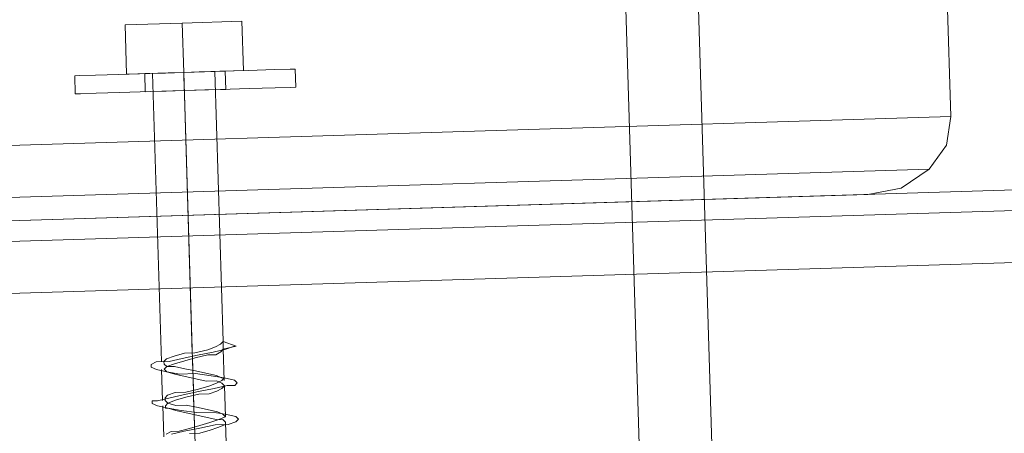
# Model space of a CAD drawing. Extents: x 147111805 to 147230536, y 410950310 to 411028142.
# Tile 22 of 256: x 147162119 to 147162199, y 410974488 to 410974522. Entities that reach past the tile are written whole.
import ezdxf

# ---------------------------------------------------------------- set-up
doc = ezdxf.new("R2010")
doc.units = 0
doc.header["$LTSCALE"] = 100
doc.layers.add('T--A9041--_VERHARDINGEN_Tegels', color=9, linetype='Continuous', transparency=0.3)
doc.layers.add('T--L9071--_TERREINMEUBILAIR_Stoelen', color=1, linetype='Continuous')

# ---------------------------------------------------------------- blocks, each defined once
blk = doc.blocks.new('Picknicktafel 180x160cm')
at = {"layer": 'T--L9071--_TERREINMEUBILAIR_Stoelen', "lineweight": 0}
for p, q in [((216.5826199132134, 0), (216.5826199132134, 1589.116922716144)), ((220.8045033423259, 1588.06145185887), (220.8045033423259, 1.055470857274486)), ((222.4932567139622, 3.588600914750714), (222.4932567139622, 1585.528321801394)), ((222.4932567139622, 1540.565263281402), (222.4932567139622, 48.55165943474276)), ((220.8045033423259, 1538.032133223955), (220.8045033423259, 51.08478949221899)), ((216.5826199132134, 1537.187756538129), (216.5826199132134, 52.14026034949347)), ((222.4932567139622, 529.8463703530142), (222.4932567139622, 143.9662249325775)), ((224.3931042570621, 138.8999648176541), (224.3931042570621, 524.7801102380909)), ((228.6149876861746, 137.0001172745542), (228.6149876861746, 522.880262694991)), ((222.4932567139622, 143.9662249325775), (222.4932567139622, 239.8029787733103)), ((232.6257769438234, 207.7166647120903), (232.6257769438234, 208.1388530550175)), ((232.6257769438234, 208.1388530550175), (232.6257769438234, 207.7166647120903)), ((232.6257769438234, 208.1388530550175), (234.1034361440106, 208.1388530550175)), ((232.6257769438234, 206.4500996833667), (232.6257769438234, 207.7166647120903)), ((232.6257769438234, 207.7166647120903), (232.6257769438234, 206.4500996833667)), ((234.1034361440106, 207.7166647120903), (234.1034361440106, 208.1388530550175)), ((234.1034361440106, 208.1388530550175), (234.1034361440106, 207.7166647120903)), ((234.1034361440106, 206.4500996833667), (234.1034361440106, 207.7166647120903)), ((234.1034361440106, 207.7166647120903), (234.1034361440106, 206.4500996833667)), ((232.6257769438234, 204.5502521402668), (232.6257769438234, 206.4500996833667)), ((232.6257769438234, 206.4500996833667), (232.6257769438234, 204.5502521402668)), ((234.1034361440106, 204.5502521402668), (234.1034361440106, 206.4500996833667)), ((234.1034361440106, 206.4500996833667), (234.1034361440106, 204.5502521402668)), ((232.6257769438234, 202.0171220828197), (232.6257769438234, 204.5502521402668)), ((232.6257769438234, 204.5502521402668), (232.6257769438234, 202.0171220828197)), ((234.1034361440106, 202.0171220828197), (234.1034361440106, 204.5502521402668)), ((234.1034361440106, 204.5502521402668), (234.1034361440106, 202.0171220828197)), ((234.1034361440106, 203.9169696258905), (238.1142254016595, 203.9169696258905)), ((234.1034361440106, 203.9169696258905), (238.1142254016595, 203.9169696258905)), ((234.1034361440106, 203.9169696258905), (234.1034361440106, 199.2728978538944)), ((234.1034361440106, 199.2728978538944), (234.1034361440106, 203.9169696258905)), ((238.1142254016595, 199.2728978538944), (238.1142254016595, 203.9169696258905)), ((238.1142254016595, 203.9169696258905), (238.1142254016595, 199.2728978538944)), ((207.0833821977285, 202.2282162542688), (207.2944763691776, 202.6504045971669)), ((207.2944763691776, 202.6504045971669), (207.5055705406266, 202.6504045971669)), ((207.5055705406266, 202.6504045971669), (207.5055705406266, 202.2282162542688)), ((210.0387005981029, 202.2282162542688), (210.249794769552, 202.6504045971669)), ((210.249794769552, 202.6504045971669), (210.4608889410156, 202.6504045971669)), ((210.4608889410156, 202.6504045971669), (210.6719831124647, 202.2282162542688)), ((206.8722880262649, 201.3838395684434), (207.0833821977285, 202.2282162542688)), ((207.5055705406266, 202.2282162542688), (207.7166647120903, 201.1727453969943)), ((209.8276064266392, 201.3838395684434), (210.0387005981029, 202.2282162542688)), ((210.6719831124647, 202.2282162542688), (210.6719831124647, 201.1727453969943)), ((232.6257769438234, 202.4393104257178), (232.6257769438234, 202.0171220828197)), ((232.6257769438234, 202.0171220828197), (232.6257769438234, 202.4393104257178)), ((232.6257769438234, 202.4393104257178), (232.6257769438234, 202.4393104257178)), ((232.6257769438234, 202.4393104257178), (234.1034361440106, 202.4393104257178)), ((232.6257769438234, 202.0171220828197), (232.6257769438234, 200.750557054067)), ((232.6257769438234, 200.750557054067), (232.6257769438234, 202.0171220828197)), ((232.6257769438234, 199.2728978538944), (232.6257769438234, 202.0171220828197)), ((232.6257769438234, 202.0171220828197), (232.6257769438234, 199.2728978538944)), ((234.1034361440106, 202.0171220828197), (234.1034361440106, 202.4393104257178)), ((234.1034361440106, 202.4393104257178), (234.1034361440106, 202.0171220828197)), ((234.1034361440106, 199.2728978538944), (234.1034361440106, 202.0171220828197)), ((234.1034361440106, 202.0171220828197), (234.1034361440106, 199.2728978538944)), ((234.1034361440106, 200.750557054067), (234.1034361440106, 202.0171220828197)), ((234.1034361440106, 202.0171220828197), (234.1034361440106, 200.750557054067)), ((207.0833821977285, 201.8060279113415), (204.5502521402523, 201.8060279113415)), ((204.7613463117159, 201.5949337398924), (204.972440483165, 201.1727453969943)), ((204.7613463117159, 201.1727453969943), (204.972440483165, 200.1172745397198)), ((204.972440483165, 201.1727453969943), (204.972440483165, 200.539462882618)), ((206.6611938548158, 200.3283687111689), (206.8722880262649, 201.3838395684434)), ((206.8722880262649, 201.3838395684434), (206.6611938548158, 200.750557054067)), ((207.0833821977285, 201.5949337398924), (206.8722880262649, 201.5949337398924)), ((206.8722880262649, 201.5949337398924), (206.8722880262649, 201.3838395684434)), ((207.2944763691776, 201.3838395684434), (207.0833821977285, 201.5949337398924)), ((207.0833821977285, 200.750557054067), (207.2944763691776, 201.3838395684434)), ((207.2944763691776, 201.3838395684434), (207.5055705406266, 201.5949337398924)), ((207.5055705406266, 200.750557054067), (207.2944763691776, 201.3838395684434)), ((210.0387005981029, 201.8060279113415), (207.5055705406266, 201.8060279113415)), ((207.5055705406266, 201.5949337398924), (207.7166647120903, 201.5949337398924)), ((207.7166647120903, 201.5949337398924), (207.9277588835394, 201.3838395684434)), ((207.7166647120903, 201.1727453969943), (207.9277588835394, 200.1172745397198)), ((207.9277588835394, 201.3838395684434), (208.138853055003, 200.750557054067)), ((209.6165122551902, 200.3283687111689), (209.8276064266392, 201.3838395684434)), ((209.8276064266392, 201.3838395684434), (209.6165122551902, 200.750557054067)), ((210.0387005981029, 201.5949337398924), (209.8276064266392, 201.3838395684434)), ((210.249794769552, 201.3838395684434), (210.0387005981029, 201.5949337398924)), ((210.249794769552, 201.3838395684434), (210.4608889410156, 201.5949337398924)), ((210.4608889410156, 200.750557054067), (210.249794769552, 201.3838395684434)), ((210.249794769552, 200.750557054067), (210.249794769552, 201.3838395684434)), ((210.4608889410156, 201.5949337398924), (210.6719831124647, 201.5949337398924)), ((234.1034361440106, 201.8060279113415), (210.6719831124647, 201.8060279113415)), ((210.6719831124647, 201.5949337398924), (210.8830772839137, 201.3838395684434)), ((210.6719831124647, 201.1727453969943), (210.8830772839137, 200.1172745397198)), ((210.8830772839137, 201.3838395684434), (211.0941714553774, 200.750557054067)), ((234.1034361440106, 201.8060279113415), (234.1034361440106, 201.3838395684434)), ((234.1034361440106, 201.3838395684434), (234.1034361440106, 201.8060279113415)), ((234.1034361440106, 201.8060279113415), (234.1034361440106, 201.8060279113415)), ((234.1034361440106, 201.3838395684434), (234.1034361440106, 200.539462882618)), ((234.1034361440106, 200.539462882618), (234.1034361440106, 201.3838395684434)), ((204.972440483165, 200.539462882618), (205.1835346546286, 199.6950861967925)), ((206.6611938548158, 200.750557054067), (206.4500996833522, 199.9061803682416)), ((206.4500996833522, 199.0618036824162), (206.6611938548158, 200.3283687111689)), ((207.0833821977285, 199.9061803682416), (207.0833821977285, 200.750557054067)), ((207.7166647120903, 199.9061803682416), (207.5055705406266, 200.750557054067)), ((208.138853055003, 200.750557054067), (208.138853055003, 199.9061803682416)), ((209.6165122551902, 200.750557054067), (209.4054180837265, 199.9061803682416)), ((209.6165122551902, 199.0618036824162), (209.6165122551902, 200.3283687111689)), ((210.0387005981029, 199.9061803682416), (210.249794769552, 200.750557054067)), ((210.6719831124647, 199.9061803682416), (210.4608889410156, 200.750557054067)), ((211.0941714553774, 200.750557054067), (211.3052656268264, 199.9061803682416)), ((232.6257769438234, 200.750557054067), (232.6257769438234, 199.2728978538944)), ((232.6257769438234, 199.2728978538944), (232.6257769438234, 200.750557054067)), ((234.1034361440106, 199.2728978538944), (234.1034361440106, 200.750557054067)), ((234.1034361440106, 200.750557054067), (234.1034361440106, 199.2728978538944)), ((234.1034361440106, 200.539462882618), (234.1034361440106, 199.2728978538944)), ((234.1034361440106, 199.2728978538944), (234.1034361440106, 200.539462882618)), ((204.7613463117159, 198.8507095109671), (204.7613463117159, 199.6950861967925)), ((204.972440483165, 200.1172745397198), (205.1835346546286, 198.8507095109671)), ((205.1835346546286, 199.6950861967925), (205.3946288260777, 198.8507095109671)), ((206.4500996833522, 199.9061803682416), (206.2390055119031, 199.0618036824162)), ((206.8722880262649, 199.0618036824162), (207.0833821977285, 199.9061803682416)), ((207.9277588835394, 198.8507095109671), (207.7166647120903, 199.9061803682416)), ((207.9277588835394, 200.1172745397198), (208.138853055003, 198.8507095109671)), ((208.138853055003, 199.9061803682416), (208.3499472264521, 198.8507095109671)), ((209.4054180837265, 199.9061803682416), (209.1943239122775, 199.0618036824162)), ((209.8276064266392, 199.0618036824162), (210.0387005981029, 199.9061803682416)), ((210.8830772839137, 199.0618036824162), (210.6719831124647, 199.9061803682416)), ((210.8830772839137, 200.1172745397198), (211.0941714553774, 198.8507095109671)), ((211.3052656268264, 199.9061803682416), (211.3052656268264, 199.0618036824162)), ((206.2390055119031, 199.2728978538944), (203.9169696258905, 199.2728978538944)), ((204.972440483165, 198.0063328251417), (204.7613463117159, 198.8507095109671)), ((205.1835346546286, 198.8507095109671), (205.3946288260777, 197.5841444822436)), ((207.7166647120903, 199.2728978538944), (205.3946288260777, 199.2728978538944)), ((205.3946288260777, 198.8507095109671), (205.6057229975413, 198.0063328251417)), ((206.2390055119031, 199.0618036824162), (206.0279113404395, 198.2174269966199)), ((206.4500996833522, 197.7952386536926), (206.4500996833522, 199.0618036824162)), ((206.6611938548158, 198.2174269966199), (206.8722880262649, 199.0618036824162)), ((209.1943239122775, 199.2728978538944), (206.8722880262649, 199.2728978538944)), ((207.9277588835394, 198.0063328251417), (207.9277588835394, 198.8507095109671)), ((208.138853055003, 198.8507095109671), (208.3499472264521, 197.5841444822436)), ((210.8830772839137, 199.2728978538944), (208.3499472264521, 199.2728978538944)), ((208.3499472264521, 198.8507095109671), (208.5610413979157, 198.0063328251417)), ((209.1943239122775, 199.0618036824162), (208.9832297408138, 198.2174269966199)), ((209.4054180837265, 197.7952386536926), (209.6165122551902, 199.0618036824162)), ((209.6165122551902, 198.2174269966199), (209.8276064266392, 199.0618036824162)), ((234.1034361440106, 199.2728978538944), (209.8276064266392, 199.2728978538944)), ((211.0941714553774, 198.0063328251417), (210.8830772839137, 199.0618036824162)), ((211.0941714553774, 198.8507095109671), (211.3052656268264, 197.5841444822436)), ((234.1034361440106, 199.2728978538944), (211.3052656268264, 199.2728978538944)), ((211.3052656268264, 199.0618036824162), (211.5163597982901, 198.0063328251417)), ((232.6257769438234, 199.2728978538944), (232.6257769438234, 197.5841444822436)), ((232.6257769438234, 197.5841444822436), (232.6257769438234, 199.2728978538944)), ((232.6257769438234, 196.31757945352), (232.6257769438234, 199.2728978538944)), ((232.6257769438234, 199.2728978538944), (232.6257769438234, 196.31757945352)), ((232.6257769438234, 199.2728978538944), (234.1034361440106, 199.2728978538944)), ((232.6257769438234, 199.2728978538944), (234.1034361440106, 199.2728978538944)), ((232.6257769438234, 199.2728978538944), (234.1034361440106, 199.2728978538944)), ((232.6257769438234, 199.2728978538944), (234.1034361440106, 199.2728978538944)), ((234.1034361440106, 199.2728978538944), (238.1142254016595, 199.2728978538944)), ((234.1034361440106, 199.2728978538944), (238.1142254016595, 199.2728978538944)), ((234.1034361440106, 199.2728978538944), (234.1034361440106, 198.0063328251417)), ((234.1034361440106, 198.0063328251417), (234.1034361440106, 199.2728978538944)), ((234.1034361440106, 199.2728978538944), (234.1034361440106, 194.4177319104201)), ((234.1034361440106, 194.4177319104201), (234.1034361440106, 199.2728978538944)), ((234.1034361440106, 196.31757945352), (234.1034361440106, 199.2728978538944)), ((234.1034361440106, 199.2728978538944), (234.1034361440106, 196.31757945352)), ((234.1034361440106, 197.5841444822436), (234.1034361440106, 199.2728978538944)), ((234.1034361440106, 199.2728978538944), (234.1034361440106, 197.5841444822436)), ((238.1142254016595, 194.4177319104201), (238.1142254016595, 199.2728978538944)), ((238.1142254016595, 199.2728978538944), (238.1142254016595, 194.4177319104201)), ((205.1835346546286, 197.3730503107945), (204.972440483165, 198.0063328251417)), ((205.6057229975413, 198.0063328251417), (205.8168171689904, 197.3730503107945)), ((206.0279113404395, 198.2174269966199), (205.8168171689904, 197.3730503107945)), ((206.4500996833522, 197.3730503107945), (206.6611938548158, 198.2174269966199)), ((208.138853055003, 197.3730503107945), (207.9277588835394, 198.0063328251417)), ((208.5610413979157, 198.0063328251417), (208.7721355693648, 197.3730503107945)), ((208.9832297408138, 198.2174269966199), (208.9832297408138, 197.3730503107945)), ((209.4054180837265, 197.3730503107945), (209.6165122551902, 198.2174269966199)), ((211.0941714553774, 197.3730503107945), (211.0941714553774, 198.0063328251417)), ((211.5163597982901, 198.0063328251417), (211.7274539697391, 197.3730503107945)), ((234.1034361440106, 198.0063328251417), (234.1034361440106, 196.9508619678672)), ((234.1034361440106, 196.9508619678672), (234.1034361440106, 198.0063328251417)), ((205.3946288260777, 196.7397677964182), (205.1835346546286, 197.3730503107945)), ((205.3946288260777, 197.5841444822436), (205.3946288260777, 196.5286736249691)), ((205.8168171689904, 197.3730503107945), (205.8168171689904, 196.9508619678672)), ((205.8168171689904, 197.3730503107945), (206.0279113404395, 196.7397677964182)), ((206.2390055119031, 196.7397677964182), (206.4500996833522, 197.7952386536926)), ((206.2390055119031, 196.9508619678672), (206.4500996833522, 197.3730503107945)), ((208.3499472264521, 196.9508619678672), (208.138853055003, 197.3730503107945)), ((208.3499472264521, 197.5841444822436), (208.5610413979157, 196.5286736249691)), ((208.9832297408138, 197.3730503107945), (208.7721355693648, 196.9508619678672)), ((208.7721355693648, 197.3730503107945), (208.9832297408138, 196.9508619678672)), ((209.1943239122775, 196.7397677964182), (209.4054180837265, 197.7952386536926)), ((209.1943239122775, 196.9508619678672), (209.4054180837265, 197.3730503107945)), ((211.3052656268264, 196.9508619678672), (211.0941714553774, 197.3730503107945)), ((211.3052656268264, 197.5841444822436), (211.5163597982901, 196.5286736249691)), ((211.7274539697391, 197.3730503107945), (211.9385481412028, 196.9508619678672)), ((232.6257769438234, 197.5841444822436), (232.6257769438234, 196.31757945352)), ((232.6257769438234, 196.31757945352), (232.6257769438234, 197.5841444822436)), ((234.1034361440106, 196.31757945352), (234.1034361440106, 197.5841444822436)), ((234.1034361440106, 197.5841444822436), (234.1034361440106, 196.31757945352)), ((205.6057229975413, 196.7397677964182), (203.0725929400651, 196.7397677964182)), ((205.6057229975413, 196.7397677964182), (205.3946288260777, 196.7397677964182)), ((205.3946288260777, 196.5286736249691), (205.6057229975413, 195.8953911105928)), ((205.8168171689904, 196.9508619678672), (205.6057229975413, 196.7397677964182)), ((206.0279113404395, 196.7397677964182), (206.2390055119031, 196.9508619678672)), ((206.0279113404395, 195.8953911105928), (206.2390055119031, 196.7397677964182)), ((208.5610413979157, 196.7397677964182), (206.0279113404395, 196.7397677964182)), ((208.5610413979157, 196.7397677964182), (208.3499472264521, 196.9508619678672)), ((208.7721355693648, 196.9508619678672), (208.5610413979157, 196.7397677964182)), ((208.5610413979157, 196.5286736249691), (208.5610413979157, 195.8953911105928)), ((208.9832297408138, 196.9508619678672), (209.1943239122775, 196.7397677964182)), ((208.9832297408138, 195.8953911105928), (209.1943239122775, 196.7397677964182)), ((211.5163597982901, 196.7397677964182), (208.9832297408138, 196.7397677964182)), ((209.1943239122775, 196.7397677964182), (209.1943239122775, 196.9508619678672)), ((211.5163597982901, 196.7397677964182), (211.3052656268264, 196.9508619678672)), ((211.5163597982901, 196.7397677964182), (211.7274539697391, 195.6842969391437)), ((212.1496423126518, 196.7397677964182), (211.5163597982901, 196.7397677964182)), ((212.1496423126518, 196.7397677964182), (211.5163597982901, 196.7397677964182)), ((211.5163597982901, 196.5286736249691), (211.7274539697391, 195.8953911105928)), ((211.7274539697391, 195.6842969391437), (212.1496423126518, 196.7397677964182)), ((211.9385481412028, 196.9508619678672), (212.1496423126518, 196.7397677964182)), ((234.1034361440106, 196.7397677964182), (212.1496423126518, 196.7397677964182)), ((232.6257769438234, 196.31757945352), (232.6257769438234, 195.8953911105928)), ((232.6257769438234, 195.8953911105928), (232.6257769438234, 196.31757945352)), ((232.6257769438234, 193.9955435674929), (232.6257769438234, 196.31757945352)), ((232.6257769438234, 196.31757945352), (232.6257769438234, 193.9955435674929)), ((234.1034361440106, 196.9508619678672), (234.1034361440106, 196.7397677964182)), ((234.1034361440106, 196.7397677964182), (234.1034361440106, 196.9508619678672)), ((234.1034361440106, 193.9955435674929), (234.1034361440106, 196.31757945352)), ((234.1034361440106, 196.31757945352), (234.1034361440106, 193.9955435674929)), ((234.1034361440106, 195.8953911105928), (234.1034361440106, 196.31757945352)), ((234.1034361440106, 196.31757945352), (234.1034361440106, 195.8953911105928)), ((205.6057229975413, 195.8953911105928), (205.8168171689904, 195.6842969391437)), ((205.8168171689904, 195.6842969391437), (206.0279113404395, 195.8953911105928)), ((208.5610413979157, 195.8953911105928), (208.7721355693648, 195.6842969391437)), ((208.7721355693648, 195.6842969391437), (208.9832297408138, 195.8953911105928)), ((211.7274539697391, 195.8953911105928), (211.7274539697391, 195.6842969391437)), ((232.6257769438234, 195.8953911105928), (234.1034361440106, 195.8953911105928)), ((234.1034361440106, 195.8953911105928), (234.1034361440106, 195.8953911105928)), ((232.6257769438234, 191.8846018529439), (232.6257769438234, 193.9955435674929)), ((232.6257769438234, 193.9955435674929), (232.6257769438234, 191.8846018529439)), ((234.1034361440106, 194.4177319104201), (238.1142254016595, 194.4177319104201)), ((234.1034361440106, 194.4177319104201), (238.1142254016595, 194.4177319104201)), ((234.1034361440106, 191.8846018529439), (234.1034361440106, 193.9955435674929)), ((234.1034361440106, 193.9955435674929), (234.1034361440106, 191.8846018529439)), ((232.6257769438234, 190.6180368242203), (232.6257769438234, 191.8846018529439)), ((232.6257769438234, 191.8846018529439), (232.6257769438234, 190.6180368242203)), ((234.1034361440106, 190.6180368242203), (234.1034361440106, 191.8846018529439)), ((234.1034361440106, 191.8846018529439), (234.1034361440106, 190.6180368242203)), ((232.6257769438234, 190.1958484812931), (232.6257769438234, 190.6180368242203)), ((232.6257769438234, 190.6180368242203), (232.6257769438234, 190.1958484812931)), ((234.1034361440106, 190.1958484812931), (234.1034361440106, 190.6180368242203)), ((234.1034361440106, 190.6180368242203), (234.1034361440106, 190.1958484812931)), ((232.6257769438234, 190.1958484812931), (232.6257769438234, 190.1958484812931)), ((232.6257769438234, 190.1958484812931), (234.1034361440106, 190.1958484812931)), ((234.1034361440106, 190.1958484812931), (234.1034361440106, 190.1958484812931)), ((1794.089363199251, 163.1757945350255), (6.121730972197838, 163.1757945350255)), ((6.121730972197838, 163.1757945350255), (1794.089363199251, 163.1757945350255)), ((1794.089363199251, 163.1757945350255), (6.121730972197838, 163.1757945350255)), ((1794.089363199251, 163.1757945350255), (6.121730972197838, 163.1757945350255)), ((6.121730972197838, 157.2651577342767), (1794.089363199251, 157.2651577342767)), ((1794.089363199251, 157.2651577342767), (6.121730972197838, 157.2651577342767)), ((1794.089363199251, 157.2651577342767), (6.121730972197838, 157.2651577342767)), ((1794.089363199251, 157.2651577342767), (6.121730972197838, 157.2651577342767)), ((222.9154450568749, 141.2220007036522), (222.4932567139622, 143.9662249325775)), ((224.3931042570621, 138.8999648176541), (222.9154450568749, 141.2220007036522)), ((226.292951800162, 137.4223056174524), (224.3931042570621, 138.8999648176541)), ((228.6149876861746, 137.0001172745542), (226.292951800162, 137.4223056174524)), ((248.4578398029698, 137.0001172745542), (228.6149876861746, 137.0001172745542))]:
    blk.add_line(p, q, dxfattribs=at)

msp = doc.modelspace()

# ---------------------------------------------------------------- hatches: boundary and pattern name
at = {"layer": 'T--A9041--_VERHARDINGEN_Tegels'}
h = msp.add_hatch(dxfattribs=at)
h.set_pattern_fill('ANSI37', color=256, scale=200, angle=45)
h.set_pattern_definition([(90, (0, 0), (-635, 0), []), (180, (0, 0), (0, -635), [])])
h.paths.add_polyline_path([(147171124.6155927, 410978496.7849257), (147171124.6155927, 410985174.1051784), (147175311.8159577, 410985174.1051784), (147179724.0163228, 410985174.1051784), (147179724.0163228, 410987548.1668265), (147175674.6155927, 410987550.9475302), (147175674.6155927, 410986269.3768906), (147173554.6155927, 410986269.3768906), (147173554.6155927, 410986569.3768906), (147175374.6155927, 410986569.3768906), (147175374.6155927, 410989649.3768906), (147175374.6155927, 410993004.2881792), (147173550.8201925, 410993004.2881792), (147173550.8201925, 410993134.3405678), (147165980.8201925, 410993134.3405678), (147159696.0572113, 410993137.1650009), (147159704.9791517, 410992687.6886738), (147159705.673752, 410992652.6955669), (147159710.6310576, 410990922.4531842), (147159740.006855, 410990923.0362831), (147159789.3234792, 410988438.5257165), (147159881.8045546, 410983779.4434608), (147160071.926593, 410974201.3302012), (147160091.7723167, 410973201.5271471), (147160156.2709204, 410969952.1672208), (147160833.6374897, 410969965.612699), (147162965.7175028, 410970007.9337059), (147169999.3319892, 410970147.5483757), (147172541.3312546, 410970198.0061296), (147177217.9100407, 410970290.8345047), (147177327.8883767, 410970293.0175343), (147177280.2586386, 410972692.5448644), (147177850.1463795, 410972703.8569272), (147179529.8155105, 410972737.1977439), (147180789.5630606, 410972762.4198964), (147181028.8837267, 410972767.3274566), (147181031.0428523, 410975911.5547846), (147179805.6507454, 410975912.3962522), (147178580.2586386, 410975912.3962522), (147178580.2586386, 410979449.1051784), (147177580.2586386, 410979449.1051784), (147177580.2586386, 410977681.1714507), (147177580.2586386, 410975913.2377229), (147171124.6155927, 410975913.2377229)])
h.paths.add_polyline_path([(147165184.9788649, 410982437.8420166), (147164184.9788649, 410982437.8420166), (147164184.9788649, 410983437.8420166), (147165184.9788649, 410983437.8420166)], flags=16)

# ---------------------------------------------------------------- block references
at = {"layer": 'T--L9071--_TERREINMEUBILAIR_Stoelen', "rotation": 91.75940092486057}
msp.add_blockref('Picknicktafel 180x160cm', (147162338.2311158, 410974289.7493508), dxfattribs=at)

doc.saveas('drawing.dxf')
